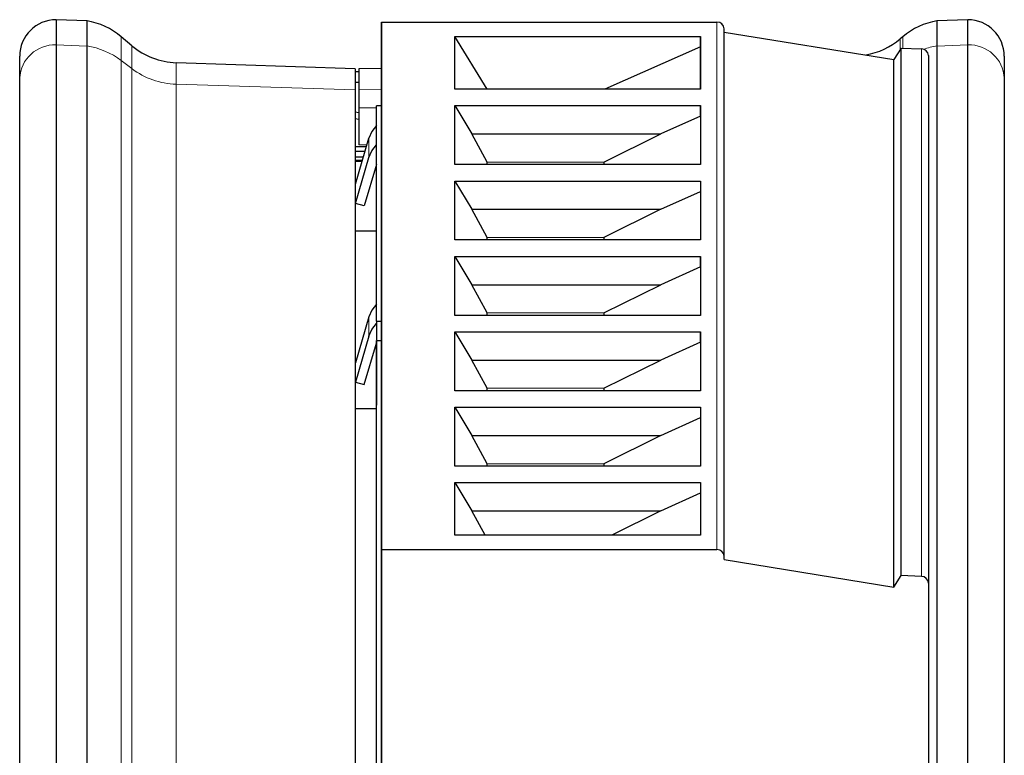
# Model space of a CAD drawing. Header units: millimetres. Extents: x 17 to 414, y 5 to 292.
# Tile 24 of 53: x 128 to 155, y 92 to 112. Entities that reach past the tile are written whole.
import ezdxf

# ---------------------------------------------------------------- set-up
doc = ezdxf.new("R2010")
doc.units = ezdxf.units.MM

msp = doc.modelspace()

# ---------------------------------------------------------------- linework, layer by layer
at = {"color": 7, "linetype": 'Continuous', "lineweight": 25}
for p, q in [((129.909, 111.853), (129.06, 111.883)), ((129.06, 111.883), (129.06, 111.192)), ((129.904, 111.853), (129.904, 111.164)), ((137.981, 97.355), (137.981, 111.818)), ((137.981, 111.818), (147.181, 111.818)), ((137.981, 111.818), (137.981, 103.569)), ((154.06, 111.883), (153.212, 111.853)), ((153.217, 111.164), (153.217, 111.853)), ((154.06, 111.192), (154.06, 111.883)), ((147.381, 97.172), (147.381, 111.636)), ((147.381, 111.544), (152.034, 110.795)), ((131.137, 111.171), (130.846, 111.415)), ((139.997, 111.419), (146.731, 111.419)), ((139.997, 109.977), (139.997, 111.419)), ((140.875, 109.977), (139.997, 111.419)), ((146.731, 111.419), (146.731, 109.977)), ((146.731, 111.14), (146.731, 111.419)), ((152.275, 111.415), (152.205, 111.357)), ((129.06, 111.192), (129.06, 73.979)), ((129.904, 111.164), (129.904, 111.159)), ((129.904, 111.159), (129.904, 73.951)), ((146.731, 111.14), (144.103, 109.977)), ((146.731, 109.977), (146.731, 111.14)), ((152.231, 111.106), (152.034, 110.795)), ((152.231, 96.642), (152.231, 111.106)), ((152.231, 111.106), (152.79, 111.084)), ((153.217, 111.159), (153.217, 111.164)), ((153.217, 73.951), (153.217, 111.159)), ((154.06, 73.979), (154.06, 111.192)), ((128.06, 110.278), (128.06, 110.883)), ((137.26, 110.533), (132.353, 110.705)), ((152.034, 96.331), (152.034, 110.795)), ((152.981, 110.901), (152.981, 96.438)), ((155.06, 110.883), (155.06, 110.278)), ((137.26, 110.533), (137.26, 109.958)), ((137.26, 110.46), (137.36, 110.46)), ((137.981, 110.549), (137.36, 110.533)), ((137.36, 110.533), (137.36, 109.958)), ((128.06, 73.065), (128.06, 110.278)), ((137.26, 110.168), (137.36, 110.168)), ((155.06, 110.278), (155.06, 73.065)), ((137.26, 109.958), (137.26, 76.166)), ((137.36, 109.958), (137.36, 109.46)), ((146.731, 109.977), (139.997, 109.977)), ((137.26, 109.355), (137.36, 109.337)), ((137.841, 109.468), (137.36, 109.46)), ((137.36, 109.46), (137.36, 108.453)), ((137.841, 103.621), (137.841, 109.518)), ((137.981, 109.518), (137.841, 109.518)), ((139.997, 109.527), (146.731, 109.527)), ((139.997, 107.911), (139.997, 109.527)), ((139.997, 109.527), (140.459, 108.751)), ((146.731, 109.527), (146.731, 107.911)), ((146.731, 109.242), (146.731, 109.527)), ((137.36, 109.148), (137.26, 109.166)), ((146.731, 109.242), (145.646, 108.751)), ((146.731, 109.242), (146.731, 107.911)), ((137.265, 107.373), (137.639, 108.634)), ((140.881, 107.976), (140.459, 108.751)), ((140.459, 108.751), (145.646, 108.751)), ((144.081, 107.976), (145.646, 108.751)), ((137.57, 108.401), (137.26, 108.395)), ((137.26, 108.276), (137.533, 108.276)), ((137.583, 108.444), (137.36, 108.453)), ((137.26, 108.126), (137.489, 108.126)), ((137.26, 108.033), (137.461, 108.033)), ((137.26, 108.001), (137.451, 108.001)), ((137.265, 106.844), (137.639, 108.106)), ((137.841, 107.911), (137.507, 106.784)), ((146.731, 107.911), (139.997, 107.911)), ((140.881, 107.911), (140.881, 107.976)), ((144.081, 107.976), (144.081, 107.911)), ((139.997, 107.461), (146.731, 107.461)), ((139.997, 105.845), (139.997, 107.461)), ((139.997, 107.461), (140.459, 106.685)), ((146.731, 107.461), (146.731, 105.845)), ((146.731, 107.461), (146.731, 107.176)), ((145.646, 106.685), (146.731, 107.176)), ((146.731, 107.176), (146.731, 105.845)), ((137.507, 106.784), (137.265, 106.844)), ((140.881, 105.91), (140.459, 106.685)), ((140.459, 106.685), (145.646, 106.685)), ((145.646, 106.685), (144.081, 105.91)), ((137.26, 106.094), (137.841, 106.094)), ((146.731, 105.845), (139.997, 105.845)), ((140.881, 105.845), (140.881, 105.91)), ((144.081, 105.91), (144.081, 105.845)), ((139.997, 105.395), (146.731, 105.395)), ((139.997, 103.778), (139.997, 105.395)), ((139.997, 105.395), (140.459, 104.618)), ((146.731, 105.395), (146.731, 103.778)), ((146.731, 105.109), (146.731, 105.395)), ((146.731, 105.109), (145.646, 104.618)), ((146.731, 105.109), (146.731, 103.778)), ((140.881, 103.844), (140.459, 104.618)), ((140.459, 104.618), (145.646, 104.618)), ((144.081, 103.844), (145.646, 104.618)), ((137.639, 103.737), (137.265, 102.476)), ((146.731, 103.778), (139.997, 103.778)), ((140.881, 103.778), (140.881, 103.844)), ((144.081, 103.844), (144.081, 103.778)), ((137.841, 103.621), (137.981, 103.621)), ((137.841, 103.621), (137.841, 103.109)), ((137.981, 103.569), (137.981, 89.106)), ((137.639, 103.208), (137.265, 101.947)), ((139.997, 103.329), (146.731, 103.329)), ((139.997, 101.712), (139.997, 103.329)), ((139.997, 103.329), (140.459, 102.552)), ((146.731, 103.329), (146.731, 101.712)), ((146.731, 103.043), (146.731, 103.329)), ((137.507, 101.887), (137.841, 103.014)), ((137.841, 103.09), (137.841, 101.316)), ((137.841, 87.813), (137.841, 103.09)), ((137.841, 103.09), (137.981, 103.09)), ((146.731, 103.043), (145.646, 102.552)), ((146.731, 103.043), (146.731, 101.712)), ((137.26, 102.473), (137.265, 102.473)), ((140.881, 101.778), (140.459, 102.552)), ((140.459, 102.552), (145.646, 102.552)), ((144.081, 101.778), (145.646, 102.552)), ((137.265, 101.947), (137.507, 101.887)), ((146.731, 101.712), (139.997, 101.712)), ((140.881, 101.712), (140.881, 101.778)), ((144.081, 101.778), (144.081, 101.712)), ((139.997, 101.263), (146.731, 101.263)), ((139.997, 99.646), (139.997, 101.263)), ((139.997, 101.263), (140.459, 100.486)), ((146.731, 101.263), (146.731, 99.646)), ((146.731, 101.263), (146.731, 100.977)), ((137.26, 101.228), (137.841, 101.228)), ((145.646, 100.486), (146.731, 100.977)), ((146.731, 100.977), (146.731, 99.646)), ((140.881, 99.712), (140.459, 100.486)), ((140.459, 100.486), (145.646, 100.486)), ((145.646, 100.486), (144.081, 99.712)), ((146.731, 99.646), (139.997, 99.646)), ((140.881, 99.646), (140.881, 99.712)), ((144.081, 99.712), (144.081, 99.646)), ((139.997, 99.196), (146.731, 99.196)), ((139.997, 97.754), (139.997, 99.196)), ((139.997, 99.196), (140.459, 98.42)), ((146.731, 99.196), (146.731, 97.754)), ((146.731, 99.196), (146.731, 98.911)), ((145.646, 98.42), (146.731, 98.911)), ((146.731, 98.911), (146.731, 97.754)), ((140.822, 97.754), (140.459, 98.42)), ((140.459, 98.42), (145.646, 98.42)), ((145.646, 98.42), (144.3, 97.754)), ((146.731, 97.754), (139.997, 97.754)), ((137.981, 89.106), (137.981, 97.355)), ((137.981, 97.355), (147.181, 97.355)), ((147.381, 97.081), (147.381, 97.172)), ((147.381, 97.081), (152.034, 96.331)), ((152.034, 96.331), (152.231, 96.642)), ((152.79, 96.62), (152.231, 96.642)), ((152.981, 96.438), (152.981, 89.654)), ((137.841, 93.154), (137.841, 93.214))]:
    msp.add_line(p, q, dxfattribs=at)
at = {"color": 8, "linetype": 'Continuous', "lineweight": 18}
for p, q in [((147.181, 97.355), (147.181, 111.818)), ((130.846, 111.415), (130.846, 110.764)), ((152.205, 111.357), (152.205, 111.065)), ((152.275, 111.415), (152.275, 111.104)), ((129.06, 111.192), (129.904, 111.159)), ((131.137, 111.171), (131.137, 110.541)), ((152.79, 111.084), (152.79, 96.62)), ((153.217, 111.159), (154.06, 111.192)), ((130.846, 110.764), (130.846, 73.551)), ((131.137, 110.541), (130.846, 110.764)), ((132.353, 110.705), (132.353, 110.115)), ((131.137, 110.541), (131.137, 73.328)), ((132.353, 110.115), (132.353, 72.902)), ((137.26, 109.958), (132.353, 110.115)), ((137.981, 109.973), (137.36, 109.958)), ((137.639, 108.634), (137.639, 108.106)), ((140.881, 107.976), (144.081, 107.976)), ((140.881, 105.91), (144.081, 105.91)), ((137.639, 103.737), (137.639, 103.208)), ((140.881, 103.844), (144.081, 103.844)), ((140.881, 101.778), (144.081, 101.778)), ((140.881, 99.712), (144.081, 99.712))]:
    msp.add_line(p, q, dxfattribs=at)
at = {"color": 7, "linetype": 'Continuous', "lineweight": 25, "flags": 128}
for points in [[(137.841, 108.985), (137.719, 108.82), (137.639, 108.634)], [(137.639, 108.106), (137.719, 108.291), (137.841, 108.456)], [(152.981, 107.825), (152.981, 107.76), (152.981, 107.526), (152.981, 107.141), (152.981, 106.638)], [(152.981, 105.759), (152.981, 105.694), (152.981, 105.46), (152.981, 105.074), (152.981, 104.572)], [(137.841, 104.088), (137.719, 103.923), (137.639, 103.737)], [(152.981, 103.692), (152.981, 103.628), (152.981, 103.394), (152.981, 103.008), (152.981, 102.506)], [(137.639, 103.208), (137.719, 103.394), (137.841, 103.559)], [(152.981, 101.626), (152.981, 101.562), (152.981, 101.327), (152.981, 100.942), (152.981, 100.44)], [(152.981, 99.56), (152.981, 99.496), (152.981, 99.261), (152.981, 98.876), (152.981, 98.373)], [(152.981, 97.494), (152.981, 97.429), (152.981, 97.195), (152.981, 96.81), (152.981, 96.307)], [(137.841, 91.818), (137.841, 91.861), (137.841, 92.007), (137.841, 92.23), (137.841, 92.496), (137.841, 92.765), (137.841, 92.996), (137.841, 93.154)]]:
    msp.add_lwpolyline(points, dxfattribs=at)
at = {"color": 7, "linetype": 'Continuous', "lineweight": 25}
for centre, radius, start, end in [((129.06, 110.883), 1, 90, 180), ((129.56, 109.883), 2, 50, 80.1144), ((147.189, 111.627), 0.192, 2.7038, 92.4699), ((153.56, 109.883), 2, 99.8856, 130), ((154.06, 110.883), 1, 0, 90), ((150.92, 112.889), 2, 279.918, 310), ((132.422, 112.703), 2, 230, 268), ((152.79, 110.893), 0.191, 2.5576, 90.1214), ((147.189, 97.163), 0.192, 2.7038, 92.4699), ((152.79, 96.429), 0.191, 2.5576, 90.1214)]:
    msp.add_arc(centre, radius, start, end, dxfattribs=at)
at = {"color": 8, "linetype": 'Continuous', "lineweight": 18}
for centre, radius, start, end in [((129.019, 110.233), 0.96, 87.5301, 177.2962), ((129.583, 109.101), 2.088, 52.793, 81.1673), ((153.554, 109.041), 2.15, 99.0261, 109.1206), ((154.102, 110.233), 0.96, 2.7038, 92.4699), ((132.41, 112.225), 2.111, 232.9088, 268.442)]:
    msp.add_arc(centre, radius, start, end, dxfattribs=at)

doc.saveas('drawing.dxf')
